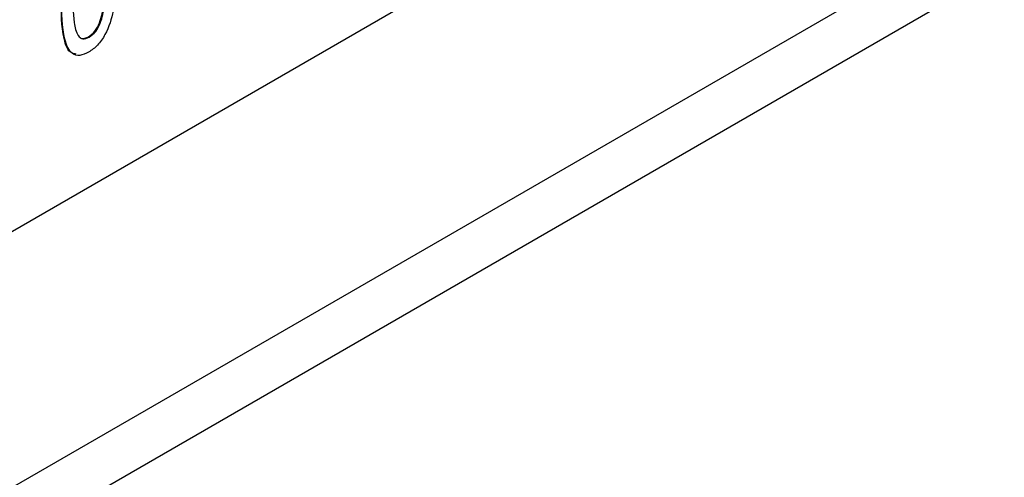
# Model space of a CAD drawing. Header units: inches. Extents: x 0 to 6721, y -3375 to 1330.
# Tile 8 of 196: x 437 to 464, y 897 to 910. Entities that reach past the tile are written whole.
import ezdxf

# ---------------------------------------------------------------- set-up
doc = ezdxf.new("R2010")
doc.units = ezdxf.units.IN
doc.header["$MEASUREMENT"] = 0

msp = doc.modelspace()

# ---------------------------------------------------------------- linework, layer by layer
at = {"color": 7, "linetype": 'Continuous', "lineweight": 25}
for p, q in [((388.405, 869.248), (749.029, 1077.381)), ((389.041, 868.146), (749.665, 1076.278)), ((395.299, 880.209), (511.971, 947.547)), ((438.769, 909.399), (438.791, 909.387))]:
    msp.add_line(p, q, dxfattribs=at)
for points, knots in [([(439.551, 911.312), (439.543, 910.92), (439.532, 910.334), (439.299, 909.559), (439.026, 909.153), (438.858, 909.038), (438.773, 908.981)], [0, 0, 0, 0, 0.50116, 0.750299, 0.875056, 1, 1, 1, 1]), ([(438.769, 909.399), (438.831, 909.445), (438.955, 909.538), (439.113, 909.865), (439.226, 910.408), (439.23, 910.834), (439.233, 911.119)], [0, 0, 0, 0, 0.1239632, 0.2485407, 0.4984194, 1, 1, 1, 1]), ([(438.791, 909.387), (438.853, 909.433), (438.977, 909.525), (439.134, 909.853), (439.247, 910.395), (439.251, 910.822), (439.254, 911.107)], [0, 0, 0, 0, 0.1239632, 0.2485407, 0.4984194, 1, 1, 1, 1]), ([(438.335, 910.627), (438.34, 910.34), (438.347, 909.909), (438.439, 909.463), (438.599, 909.308), (438.727, 909.361), (438.791, 909.387)], [0, 0, 0, 0, 0.50155, 0.751466, 0.875965, 1, 1, 1, 1]), ([(438.434, 908.926), (438.392, 908.934), (438.211, 908.966), (438.034, 909.51), (438.024, 910.064), (438.017, 910.434)], [0, 0, 0, 0, 0.092605, 0.393745, 1, 1, 1, 1]), ([(438.773, 908.981), (438.69, 908.941), (438.524, 908.863), (438.254, 908.951), (438.047, 909.477), (438.042, 910.043), (438.038, 910.421)], [0, 0, 0, 0, 0.124904, 0.2495408, 0.4985978, 1, 1, 1, 1]), ([(438.496, 909.423), (438.524, 909.392), (438.589, 909.321), (438.704, 909.371), (438.769, 909.399)], [0, 0, 0, 0, 0.433739, 1, 1, 1, 1])]:
    msp.add_open_spline(points, degree=3, knots=knots, dxfattribs=at)

doc.saveas('drawing.dxf')
